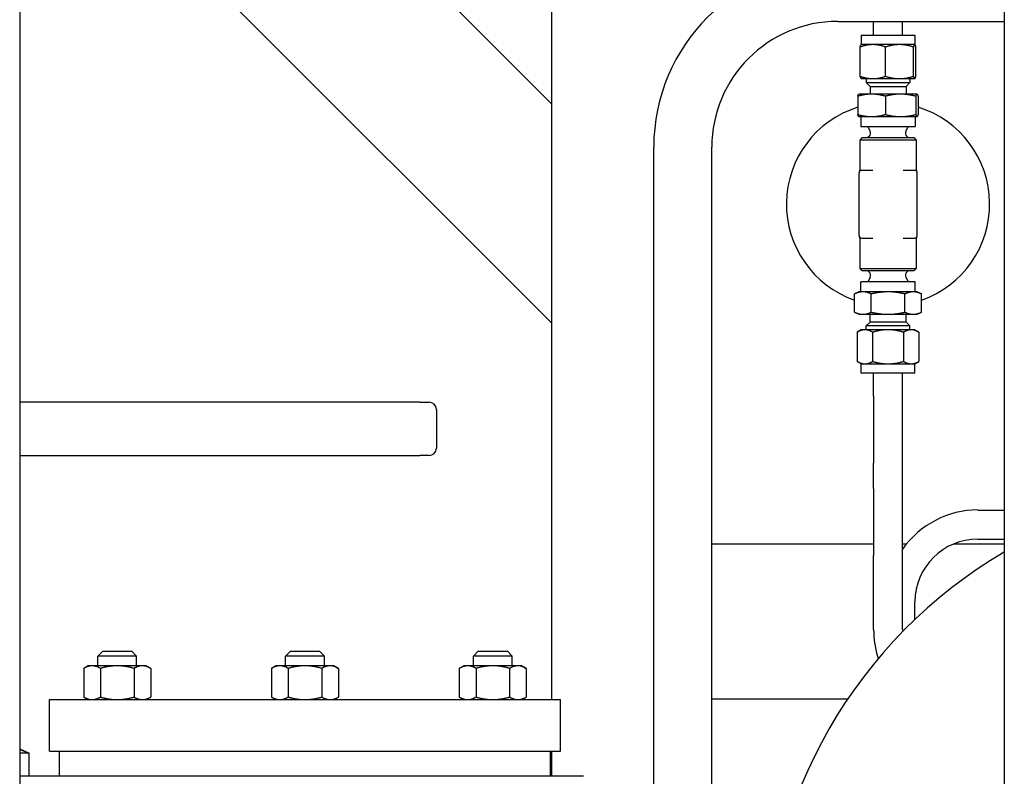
# Paper-space layout 'SHEET_3' of a CAD drawing. Header units: inches. Extents: x 3 to 360, y 8 to 227.
# Tile 10 of 117: x 74 to 87, y 85 to 94. Entities that reach past the tile are written whole.
import ezdxf

# ---------------------------------------------------------------- set-up
doc = ezdxf.new("R2010")
doc.units = ezdxf.units.IN
doc.header["$LTSCALE"] = 10.666667
doc.header["$MEASUREMENT"] = 0
doc.layers.get('0').update_dxf_attribs({"lineweight": 25})

psp = doc.layouts.new('SHEET_3')

# ---------------------------------------------------------------- linework, layer by layer
for p, q in [((81.054, 85.648), (81.054, 102.608)), ((86.895, 101.381), (86.895, 68.097)), ((74.183, 100.95), (74.183, 68.097)), ((81.054, 93.341), (74.183, 100.212)), ((74.183, 97.384), (81.054, 90.513)), ((84.744, 94.41), (86.895, 94.41)), ((85.207, 94.23), (85.207, 94.41)), ((85.582, 94.23), (85.582, 94.41)), ((85.049, 94.23), (85.739, 94.23)), ((85.049, 94.23), (85.049, 94.11)), ((85.739, 94.23), (85.739, 94.11)), ((85.034, 93.701), (85.034, 94.079)), ((85.049, 94.11), (85.048, 94.109)), ((85.198, 94.11), (85.049, 94.11)), ((85.542, 94.11), (85.198, 94.11)), ((85.362, 93.701), (85.362, 94.079)), ((85.738, 94.11), (85.542, 94.11)), ((85.722, 93.701), (85.722, 94.079)), ((85.739, 94.11), (85.738, 94.11)), ((85.739, 94.11), (85.74, 94.109)), ((85.754, 93.701), (85.754, 94.079)), ((85.049, 93.67), (85.048, 93.671)), ((85.049, 93.67), (85.198, 93.67)), ((85.113, 93.67), (85.113, 93.62)), ((85.113, 93.62), (85.676, 93.62)), ((85.163, 93.57), (85.113, 93.62)), ((85.163, 93.57), (85.626, 93.57)), ((85.163, 93.57), (85.163, 93.47)), ((85.198, 93.67), (85.542, 93.67)), ((85.542, 93.67), (85.738, 93.67)), ((85.626, 93.57), (85.676, 93.62)), ((85.626, 93.57), (85.626, 93.47)), ((85.676, 93.67), (85.676, 93.62)), ((85.738, 93.67), (85.739, 93.67)), ((85.739, 93.67), (85.74, 93.671)), ((85.003, 93.443), (85.003, 93.207)), ((85.019, 93.47), (85.018, 93.469)), ((85.181, 93.47), (85.019, 93.47)), ((85.555, 93.47), (85.181, 93.47)), ((85.36, 93.443), (85.36, 93.207)), ((85.768, 93.47), (85.555, 93.47)), ((85.751, 93.443), (85.751, 93.207)), ((85.769, 93.47), (85.768, 93.47)), ((85.769, 93.47), (85.771, 93.469)), ((85.785, 93.443), (85.785, 93.207)), ((85.019, 93.18), (85.018, 93.181)), ((85.019, 93.18), (85.181, 93.18)), ((85.044, 93.18), (85.044, 93.05)), ((85.181, 93.18), (85.555, 93.18)), ((85.555, 93.18), (85.768, 93.18)), ((85.744, 93.18), (85.744, 93.05)), ((85.768, 93.18), (85.769, 93.18)), ((85.769, 93.18), (85.771, 93.181)), ((85.044, 93.05), (85.744, 93.05)), ((85.163, 92.994), (85.134, 93.05)), ((85.152, 92.924), (85.135, 92.908)), ((85.626, 92.994), (85.654, 93.05)), ((85.637, 92.924), (85.653, 92.908)), ((85.061, 92.908), (85.029, 92.877)), ((85.759, 92.877), (85.029, 92.877)), ((85.029, 92.877), (85.029, 92.488)), ((85.061, 92.908), (85.728, 92.908)), ((85.728, 92.908), (85.759, 92.877)), ((85.759, 92.877), (85.759, 92.488)), ((82.369, 77.16), (82.369, 92.785)), ((83.119, 77.16), (83.119, 92.785)), ((85.019, 92.454), (85.019, 91.642)), ((85.197, 92.485), (85.051, 92.485)), ((85.738, 92.485), (85.591, 92.485)), ((85.769, 91.642), (85.769, 92.454)), ((85.029, 91.608), (85.029, 91.219)), ((85.051, 91.61), (85.197, 91.61)), ((85.591, 91.61), (85.738, 91.61)), ((85.759, 91.608), (85.759, 91.219)), ((85.029, 91.219), (85.759, 91.219)), ((85.061, 91.188), (85.029, 91.219)), ((85.728, 91.188), (85.061, 91.188)), ((85.152, 91.172), (85.135, 91.188)), ((85.637, 91.172), (85.653, 91.188)), ((85.728, 91.188), (85.759, 91.219)), ((85.744, 91.046), (85.044, 91.046)), ((85.044, 90.916), (85.044, 91.046)), ((85.163, 91.102), (85.134, 91.046)), ((85.626, 91.102), (85.654, 91.046)), ((85.744, 90.916), (85.744, 91.046)), ((85.019, 90.916), (84.961, 90.889)), ((85.07, 90.916), (85.019, 90.916)), ((85.394, 90.916), (85.07, 90.916)), ((85.719, 90.916), (85.394, 90.916)), ((85.769, 90.916), (85.719, 90.916)), ((85.769, 90.916), (85.827, 90.889)), ((84.961, 90.653), (84.961, 90.889)), ((85.178, 90.653), (85.178, 90.889)), ((85.611, 90.653), (85.611, 90.889)), ((85.827, 90.653), (85.827, 90.889)), ((85.019, 90.626), (84.961, 90.653)), ((85.769, 90.626), (85.827, 90.653)), ((85.019, 90.626), (85.07, 90.626)), ((85.07, 90.626), (85.394, 90.626)), ((85.163, 90.526), (85.113, 90.476)), ((85.163, 90.526), (85.163, 90.626)), ((85.626, 90.526), (85.163, 90.526)), ((85.394, 90.626), (85.719, 90.626)), ((85.626, 90.526), (85.626, 90.626)), ((85.626, 90.526), (85.676, 90.476)), ((85.719, 90.626), (85.769, 90.626)), ((85.049, 90.426), (84.996, 90.395)), ((84.996, 90.395), (84.996, 90.017)), ((85.096, 90.426), (85.049, 90.426)), ((85.394, 90.426), (85.096, 90.426)), ((85.676, 90.476), (85.113, 90.476)), ((85.113, 90.426), (85.113, 90.476)), ((85.195, 90.395), (85.195, 90.017)), ((85.693, 90.426), (85.394, 90.426)), ((85.594, 90.395), (85.594, 90.017)), ((85.676, 90.426), (85.676, 90.476)), ((85.739, 90.426), (85.693, 90.426)), ((85.739, 90.426), (85.793, 90.395)), ((85.793, 90.395), (85.793, 90.017)), ((85.049, 89.986), (84.996, 90.017)), ((85.739, 89.986), (85.793, 90.017)), ((85.049, 89.986), (85.096, 89.986)), ((85.049, 89.866), (85.049, 89.986)), ((85.096, 89.986), (85.394, 89.986)), ((85.394, 89.986), (85.693, 89.986)), ((85.693, 89.986), (85.739, 89.986)), ((85.739, 89.866), (85.739, 89.986)), ((85.739, 89.866), (85.049, 89.866)), ((85.207, 89.568), (85.207, 89.866)), ((85.582, 89.568), (85.582, 89.866)), ((85.207, 89.568), (85.207, 88.702)), ((85.582, 88.702), (85.582, 89.568)), ((79.35, 89.491), (74.183, 89.491)), ((79.35, 89.491), (79.469, 89.491)), ((79.563, 89.397), (79.563, 88.895)), ((74.183, 88.802), (79.35, 88.802)), ((79.469, 88.802), (79.35, 88.802)), ((85.207, 88.376), (85.207, 88.702)), ((85.582, 88.376), (85.582, 88.702)), ((85.207, 88.376), (85.207, 87.51)), ((85.582, 87.51), (85.582, 88.376)), ((86.554, 88.097), (86.895, 88.097)), ((86.554, 87.722), (86.895, 87.722)), ((83.119, 87.66), (85.207, 87.66)), ((85.582, 87.66), (85.634, 87.66)), ((86.242, 87.66), (86.895, 87.66)), ((85.207, 86.552), (85.207, 87.51)), ((85.582, 86.552), (85.582, 87.51)), ((85.742, 86.684), (85.742, 86.91)), ((85.631, 86.576), (85.638, 86.583)), ((75.255, 86.273), (75.193, 86.21)), ((75.693, 86.21), (75.193, 86.21)), ((75.193, 86.085), (75.193, 86.21)), ((75.255, 86.273), (75.63, 86.273)), ((75.63, 86.273), (75.693, 86.21)), ((75.693, 86.085), (75.693, 86.21)), ((77.679, 86.273), (77.617, 86.21)), ((78.117, 86.21), (77.617, 86.21)), ((77.617, 86.085), (77.617, 86.21)), ((77.679, 86.273), (78.054, 86.273)), ((78.054, 86.273), (78.117, 86.21)), ((78.117, 86.085), (78.117, 86.21)), ((80.104, 86.273), (80.041, 86.21)), ((80.541, 86.21), (80.041, 86.21)), ((80.041, 86.085), (80.041, 86.21)), ((80.104, 86.273), (80.479, 86.273)), ((80.479, 86.273), (80.541, 86.21)), ((80.541, 86.085), (80.541, 86.21)), ((75.068, 86.085), (75.01, 86.052)), ((75.118, 86.085), (75.068, 86.085)), ((75.443, 86.085), (75.118, 86.085)), ((75.767, 86.085), (75.443, 86.085)), ((75.818, 86.085), (75.767, 86.085)), ((75.818, 86.085), (75.876, 86.052)), ((77.492, 86.085), (77.434, 86.052)), ((77.542, 86.085), (77.492, 86.085)), ((77.867, 86.085), (77.542, 86.085)), ((78.192, 86.085), (77.867, 86.085)), ((78.242, 86.085), (78.192, 86.085)), ((78.242, 86.085), (78.3, 86.052)), ((79.916, 86.085), (79.858, 86.052)), ((79.966, 86.085), (79.916, 86.085)), ((80.291, 86.085), (79.966, 86.085)), ((80.616, 86.085), (80.291, 86.085)), ((80.666, 86.085), (80.616, 86.085)), ((80.666, 86.085), (80.724, 86.052)), ((75.01, 86.052), (75.01, 85.681)), ((75.226, 86.052), (75.226, 85.681)), ((75.659, 86.052), (75.659, 85.681)), ((75.876, 86.052), (75.876, 85.681)), ((77.434, 86.052), (77.434, 85.681)), ((77.65, 86.052), (77.65, 85.681)), ((78.083, 86.052), (78.083, 85.681)), ((78.3, 86.052), (78.3, 85.681)), ((79.858, 86.052), (79.858, 85.681)), ((80.075, 86.052), (80.075, 85.681)), ((80.508, 86.052), (80.508, 85.681)), ((80.724, 86.052), (80.724, 85.681)), ((75.068, 85.648), (75.01, 85.681)), ((75.818, 85.648), (75.876, 85.681)), ((77.492, 85.648), (77.434, 85.681)), ((78.242, 85.648), (78.3, 85.681)), ((79.916, 85.648), (79.858, 85.681)), ((80.666, 85.648), (80.724, 85.681)), ((74.567, 85.648), (81.167, 85.648)), ((74.567, 84.983), (74.567, 85.648)), ((81.167, 84.983), (81.167, 85.648)), ((83.119, 85.66), (84.876, 85.66)), ((84.639, 85.281), (84.644, 85.289)), ((74.183, 85.014), (74.304, 84.957)), ((74.296, 84.957), (74.183, 84.957)), ((74.304, 84.957), (74.296, 84.957)), ((74.304, 84.657), (74.304, 84.957)), ((74.567, 84.983), (81.167, 84.983)), ((74.699, 84.657), (74.699, 84.983)), ((81.035, 84.657), (81.035, 84.983)), ((81.054, 84.657), (81.054, 84.983)), ((75.897, 84.657), (74.183, 84.657)), ((81.463, 84.657), (75.897, 84.657))]:
    psp.add_line(p, q)
for centre, radius, start, end in [((84.744, 92.785), 2.375, 90, 180), ((84.744, 92.785), 1.625, 90, 180), ((85.394, 92.048), 1.312, 107.3386, 250.7364), ((85.394, 92.048), 1.312, 289.2636, 72.6614), ((85.109, 92.967), 0.06, 315, 27), ((85.679, 92.967), 0.06, 153, 225), ((85.051, 92.454), 0.0312, 90, 180), ((84.998, 92.488), 0.0312, 327.1401, 0), ((85.738, 92.454), 0.0312, 0, 90), ((85.791, 92.488), 0.0312, 180, 212.8599), ((85.051, 91.642), 0.0313, 180, 270), ((84.998, 91.608), 0.0312, 0, 32.8599), ((85.738, 91.642), 0.0312, 270, 0), ((85.791, 91.608), 0.0312, 147.1401, 180), ((85.109, 91.129), 0.06, 333, 45), ((85.679, 91.129), 0.06, 135, 207), ((79.469, 89.397), 0.0938, 0, 90), ((79.469, 88.895), 0.0938, 270, 0), ((86.554, 86.91), 1.188, 90, 144.9475), ((86.554, 86.91), 0.812, 90, 180), ((90.054, 82.16), 6.25, 120.3628, 239.6372), ((85.716, 86.491), 0.12, 135, 135.384), ((85.723, 86.498), 0.12, 134.616, 135), ((86.395, 86.552), 1.187, 180, 198.3349), ((86.395, 86.552), 0.812, 180, 181.806), ((84.743, 85.221), 0.12, 150, 150.384), ((84.748, 85.229), 0.12, 149.616, 150)]:
    psp.add_arc(centre, radius, start, end)
for points, weights in [([(85.198, 94.11), (85.122, 94.11), (85.034, 94.079)], [1, 1.0379548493, 1]), ([(85.034, 94.079), (85.042, 94.106), (85.048, 94.109)], [1, 1.03244618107, 1.00941830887]), ([(85.362, 94.079), (85.275, 94.11), (85.198, 94.11)], [1, 1.0379548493, 1]), ([(85.542, 94.11), (85.459, 94.11), (85.362, 94.079)], [1, 1.0379548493, 1]), ([(85.722, 94.079), (85.626, 94.11), (85.542, 94.11)], [1, 1.0379548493, 1]), ([(85.738, 94.11), (85.731, 94.11), (85.722, 94.079)], [1, 1.0379548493, 1]), ([(85.754, 94.079), (85.746, 94.11), (85.738, 94.11)], [1, 1.0379548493, 1]), ([(85.048, 93.671), (85.042, 93.674), (85.034, 93.701)], [1.00941830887, 1.03244618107, 1]), ([(85.034, 93.701), (85.122, 93.67), (85.198, 93.67)], [1, 1.0379548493, 1]), ([(85.198, 93.67), (85.275, 93.67), (85.362, 93.701)], [1, 1.0379548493, 1]), ([(85.362, 93.701), (85.459, 93.67), (85.542, 93.67)], [1, 1.0379548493, 1]), ([(85.542, 93.67), (85.626, 93.67), (85.722, 93.701)], [1, 1.0379548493, 1]), ([(85.722, 93.701), (85.731, 93.67), (85.738, 93.67)], [1, 1.0379548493, 1]), ([(85.738, 93.67), (85.746, 93.67), (85.754, 93.701)], [1, 1.0379548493, 1]), ([(85.181, 93.47), (85.099, 93.47), (85.003, 93.443)], [1, 1.0379548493, 1]), ([(85.003, 93.443), (85.011, 93.466), (85.018, 93.469)], [1, 1.03244618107, 1.00941830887]), ([(85.36, 93.443), (85.264, 93.47), (85.181, 93.47)], [1, 1.0379548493, 1]), ([(85.555, 93.47), (85.464, 93.47), (85.36, 93.443)], [1, 1.0379548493, 1]), ([(85.751, 93.443), (85.646, 93.47), (85.555, 93.47)], [1, 1.0379548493, 1]), ([(85.768, 93.47), (85.76, 93.47), (85.751, 93.443)], [1, 1.0379548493, 1]), ([(85.785, 93.443), (85.776, 93.47), (85.768, 93.47)], [1, 1.0379548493, 1]), ([(85.003, 93.207), (85.099, 93.18), (85.181, 93.18)], [1, 1.0379548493, 1]), ([(85.018, 93.181), (85.011, 93.184), (85.003, 93.207)], [1.00941830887, 1.03244618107, 1]), ([(85.181, 93.18), (85.264, 93.18), (85.36, 93.207)], [1, 1.0379548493, 1]), ([(85.36, 93.207), (85.464, 93.18), (85.555, 93.18)], [1, 1.0379548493, 1]), ([(85.555, 93.18), (85.646, 93.18), (85.751, 93.207)], [1, 1.0379548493, 1]), ([(85.751, 93.207), (85.76, 93.18), (85.768, 93.18)], [1, 1.0379548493, 1]), ([(85.768, 93.18), (85.776, 93.18), (85.785, 93.207)], [1, 1.0379548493, 1]), ([(85.07, 90.916), (85.019, 90.916), (84.961, 90.889)], [1, 1.0379548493, 1]), ([(85.178, 90.889), (85.12, 90.916), (85.07, 90.916)], [1, 1.0379548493, 1]), ([(85.394, 90.916), (85.294, 90.916), (85.178, 90.889)], [1, 1.0379548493, 1]), ([(85.611, 90.889), (85.495, 90.916), (85.394, 90.916)], [1, 1.0379548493, 1]), ([(85.719, 90.916), (85.669, 90.916), (85.611, 90.889)], [1, 1.0379548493, 1]), ([(85.827, 90.889), (85.769, 90.916), (85.719, 90.916)], [1, 1.0379548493, 1]), ([(84.961, 90.653), (85.019, 90.626), (85.07, 90.626)], [1, 1.0379548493, 1]), ([(85.07, 90.626), (85.12, 90.626), (85.178, 90.653)], [1, 1.0379548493, 1]), ([(85.178, 90.653), (85.294, 90.626), (85.394, 90.626)], [1, 1.0379548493, 1]), ([(85.394, 90.626), (85.495, 90.626), (85.611, 90.653)], [1, 1.0379548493, 1]), ([(85.611, 90.653), (85.669, 90.626), (85.719, 90.626)], [1, 1.0379548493, 1]), ([(85.719, 90.626), (85.769, 90.626), (85.827, 90.653)], [1, 1.0379548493, 1]), ([(85.096, 90.426), (85.049, 90.426), (84.996, 90.395)], [1, 1.0379548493, 1]), ([(85.195, 90.395), (85.142, 90.426), (85.096, 90.426)], [1, 1.0379548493, 1]), ([(85.394, 90.426), (85.302, 90.426), (85.195, 90.395)], [1, 1.0379548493, 1]), ([(85.594, 90.395), (85.487, 90.426), (85.394, 90.426)], [1, 1.0379548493, 1]), ([(85.693, 90.426), (85.647, 90.426), (85.594, 90.395)], [1, 1.0379548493, 1]), ([(85.793, 90.395), (85.739, 90.426), (85.693, 90.426)], [1, 1.0379548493, 1]), ([(84.996, 90.017), (85.049, 89.986), (85.096, 89.986)], [1, 1.0379548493, 1]), ([(85.096, 89.986), (85.142, 89.986), (85.195, 90.017)], [1, 1.0379548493, 1]), ([(85.195, 90.017), (85.302, 89.986), (85.394, 89.986)], [1, 1.0379548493, 1]), ([(85.394, 89.986), (85.487, 89.986), (85.594, 90.017)], [1, 1.0379548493, 1]), ([(85.594, 90.017), (85.647, 89.986), (85.693, 89.986)], [1, 1.0379548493, 1]), ([(85.693, 89.986), (85.739, 89.986), (85.793, 90.017)], [1, 1.0379548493, 1]), ([(75.118, 86.085), (75.068, 86.085), (75.01, 86.052)], [1, 1.0930923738, 1.10906450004]), ([(75.226, 86.052), (75.168, 86.085), (75.118, 86.085)], [1.10906450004, 1.0930923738, 1]), ([(75.443, 86.085), (75.342, 86.085), (75.226, 86.052)], [1, 1.0930923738, 1.10906450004]), ([(75.659, 86.052), (75.543, 86.085), (75.443, 86.085)], [1.10906450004, 1.0930923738, 1]), ([(75.767, 86.085), (75.717, 86.085), (75.659, 86.052)], [1, 1.0930923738, 1.10906450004]), ([(75.876, 86.052), (75.818, 86.085), (75.767, 86.085)], [1.10906450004, 1.0930923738, 1]), ([(77.542, 86.085), (77.492, 86.085), (77.434, 86.052)], [1, 1.0930923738, 1.10906450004]), ([(77.65, 86.052), (77.592, 86.085), (77.542, 86.085)], [1.10906450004, 1.0930923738, 1]), ([(77.867, 86.085), (77.766, 86.085), (77.65, 86.052)], [1, 1.0930923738, 1.10906450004]), ([(78.083, 86.052), (77.967, 86.085), (77.867, 86.085)], [1.10906450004, 1.0930923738, 1]), ([(78.192, 86.085), (78.141, 86.085), (78.083, 86.052)], [1, 1.0930923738, 1.10906450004]), ([(78.3, 86.052), (78.242, 86.085), (78.192, 86.085)], [1.10906450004, 1.0930923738, 1]), ([(79.966, 86.085), (79.916, 86.085), (79.858, 86.052)], [1, 1.0930923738, 1.10906450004]), ([(80.075, 86.052), (80.017, 86.085), (79.966, 86.085)], [1.10906450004, 1.0930923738, 1]), ([(80.291, 86.085), (80.191, 86.085), (80.075, 86.052)], [1, 1.0930923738, 1.10906450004]), ([(80.508, 86.052), (80.392, 86.085), (80.291, 86.085)], [1.10906450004, 1.0930923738, 1]), ([(80.616, 86.085), (80.566, 86.085), (80.508, 86.052)], [1, 1.0930923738, 1.10906450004]), ([(80.724, 86.052), (80.666, 86.085), (80.616, 86.085)], [1.10906450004, 1.0930923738, 1]), ([(75.01, 85.681), (75.068, 85.648), (75.118, 85.648)], [1.10906450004, 1.0930923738, 1]), ([(75.118, 85.648), (75.168, 85.648), (75.226, 85.681)], [1, 1.0930923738, 1.10906450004]), ([(75.226, 85.681), (75.342, 85.648), (75.443, 85.648)], [1.10906450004, 1.0930923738, 1]), ([(75.443, 85.648), (75.543, 85.648), (75.659, 85.681)], [1, 1.0930923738, 1.10906450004]), ([(75.659, 85.681), (75.717, 85.648), (75.767, 85.648)], [1.10906450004, 1.0930923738, 1]), ([(75.767, 85.648), (75.818, 85.648), (75.876, 85.681)], [1, 1.0930923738, 1.10906450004]), ([(77.434, 85.681), (77.492, 85.648), (77.542, 85.648)], [1.10906450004, 1.0930923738, 1]), ([(77.542, 85.648), (77.592, 85.648), (77.65, 85.681)], [1, 1.0930923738, 1.10906450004]), ([(77.65, 85.681), (77.766, 85.648), (77.867, 85.648)], [1.10906450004, 1.0930923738, 1]), ([(77.867, 85.648), (77.967, 85.648), (78.083, 85.681)], [1, 1.0930923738, 1.10906450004]), ([(78.083, 85.681), (78.141, 85.648), (78.192, 85.648)], [1.10906450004, 1.0930923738, 1]), ([(78.192, 85.648), (78.242, 85.648), (78.3, 85.681)], [1, 1.0930923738, 1.10906450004]), ([(79.858, 85.681), (79.916, 85.648), (79.966, 85.648)], [1.10906450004, 1.0930923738, 1]), ([(79.966, 85.648), (80.017, 85.648), (80.075, 85.681)], [1, 1.0930923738, 1.10906450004]), ([(80.075, 85.681), (80.191, 85.648), (80.291, 85.648)], [1.10906450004, 1.0930923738, 1]), ([(80.291, 85.648), (80.392, 85.648), (80.508, 85.681)], [1, 1.0930923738, 1.10906450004]), ([(80.508, 85.681), (80.566, 85.648), (80.616, 85.648)], [1.10906450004, 1.0930923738, 1]), ([(80.616, 85.648), (80.666, 85.648), (80.724, 85.681)], [1, 1.0930923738, 1.10906450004]), ([(74.183, 85.01), (74.239, 84.984), (74.296, 84.957)], [1.00480253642, 1.00251520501, 1])]:
    psp.add_rational_spline(points, weights, degree=2)

doc.saveas('drawing.dxf')
